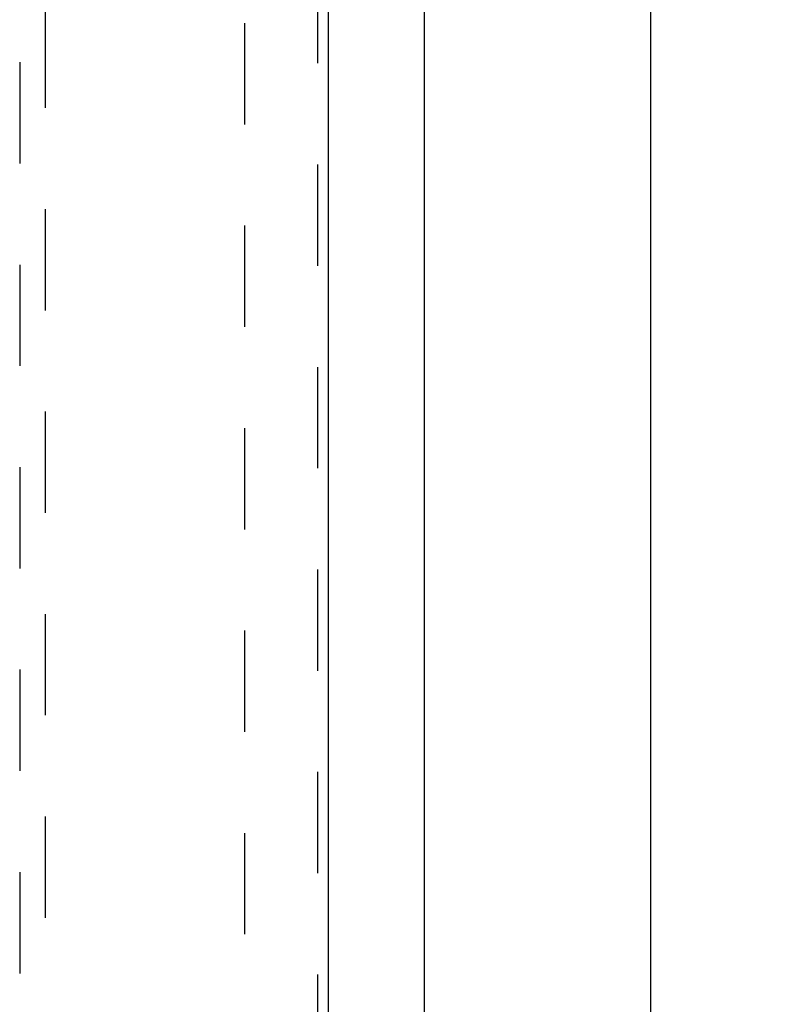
# Model space of a CAD drawing. Header units: inches. Extents: x 0 to 179, y 0 to 116.
# Tile 9 of 21: x 80.5 to 88.02, y 47.55 to 57.12. Entities that reach past the tile are written whole.
import ezdxf

# ---------------------------------------------------------------- set-up
doc = ezdxf.new("R2010")
doc.units = ezdxf.units.IN
doc.header["$LTSCALE"] = 9.842105
doc.header["$MEASUREMENT"] = 0
doc.linetypes.add('HIDDEN', pattern=[0.2, 0.1, -0.1])
doc.layers.get('0').update_dxf_attribs({"linetype": 'CONTINUOUS'})
for name, color, linetype in [('DEFAULT_2', 8, 'HIDDEN'), ('DIMENSIONS', 7, 'CONTINUOUS'), ('DOOR_ASSEMBLY', 7, 'CONTINUOUS')]:
    doc.layers.add(name, color=color, linetype=linetype)
doc.styles.get("Standard").update_dxf_attribs({"font": 'arial.ttf'})
doc.dimstyles.new('DIMSTYLE_1', dxfattribs={"dimtxt": 0.789474, "dimasz": 1.052632, "dimexe": 0.09, "dimexo": 0.07, "dimgap": 0.0375, "dimtad": 0, "dimtih": 1, "dimtoh": 1, "dimzin": 4, "dimdsep": 46, "dimtxsty": 'Standard', "dimblk": '_FILLED', "dimblk1": '_FILLED', "dimblk2": '_FILLED', "dimcen": 0.09, "dimadec": 3, "dimazin": 1, "dimtfac": 1, "dimtdec": 3, "dimtofl": 0, "dimtmove": 0, "dimatfit": 3, "dimldrblk": '_FILLED', "dimfxl": 0, "dimtolj": 1, "dimtzin": 4, "dimarcsym": 0})

# ---------------------------------------------------------------- blocks, each defined once
blk = doc.blocks.new('_FILLED')
at = {"color": 0, "linetype": 'ByBlock'}
blk.add_solid([(0, 0), (-1, 0.2), (-1, -0.2)], dxfattribs=at)
blk = doc.blocks.new('*D9')
at = {"layer": 'DIMENSIONS', "color": 2, "linetype": 'Continuous'}
for p, q in [((85.0617, 78.2543), (87.5833, 78.2543)), ((86.6359, 78.2543), (86.6359, 43.0438)), ((86.6359, 6.2543), (86.6359, 41.4648)), ((85.0617, 6.2543), (87.5833, 6.2543))]:
    blk.add_line(p, q, dxfattribs=at)
at = {"layer": 'DIMENSIONS', "color": 2, "linetype": 'Continuous', "xscale": 1.0526315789, "yscale": 1.0526315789, "zscale": 1.0526315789}
for p, rotation in [((86.6359, 78.2543), 90), ((86.6359, 6.2543), 270)]:
    blk.add_blockref('_FILLED', p, dxfattribs=dict(at, rotation=rotation))
at = {"layer": 'DIMENSIONS', "color": 2, "linetype": 'Continuous', "insert": (86.6359, 42.649), "char_height": 0.78947, "width": 2.758756, "attachment_point": 2, "line_spacing_factor": 0.9}
blk.add_mtext('72.00', dxfattribs=at)

msp = doc.modelspace()

# ---------------------------------------------------------------- linework, layer by layer
at = {"color": 3, "linetype": 'Continuous'}
msp.add_line((84.4369, 6.3583), (84.4369, 78.1503), dxfattribs=at)
at = {"layer": 'DEFAULT_2', "color": 8, "linetype": 'HIDDEN'}
msp.add_line((82.6869, 74.8063), (82.6869, 13.7023), dxfattribs=at)
at = {"layer": 'DOOR_ASSEMBLY', "color": 8, "linetype": 'HIDDEN'}
for p, q in [((83.3954, 75.4003), (83.3954, 13.1083)), ((80.4994, 74.4268), (80.4994, 46.425)), ((80.7494, 46.425), (80.7494, 74.4268))]:
    msp.add_line(p, q, dxfattribs=at)
at = {"layer": 'DOOR_ASSEMBLY', "color": 3, "linetype": 'Continuous'}
msp.add_line((83.4994, 75.4003), (83.4994, 13.1083), dxfattribs=at)

# ---------------------------------------------------------------- dimensions: what is measured, and where the dimension line sits
at = {"layer": 'DIMENSIONS', "color": 2, "linetype": 'Continuous'}
dim = msp.add_linear_dim(base=(86.6359, 6.2543), p1=(84.9917, 78.2543), p2=(84.9917, 6.2543), angle=270, dimstyle='DIMSTYLE_1', dxfattribs=at)
dim.commit()
dim.dimension.update_dxf_attribs({"geometry": '*D9', "text_midpoint": (86.6357, 42.2499), "dimtype": 160})

doc.saveas('drawing.dxf')
